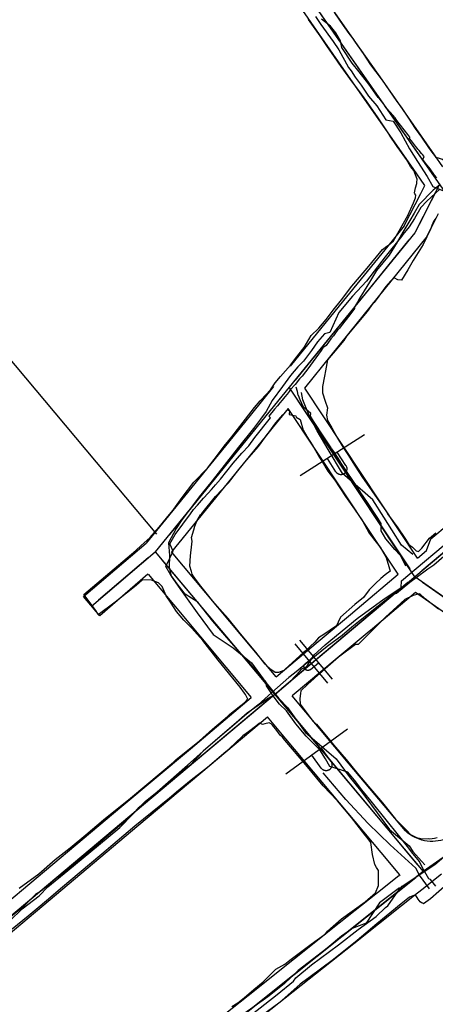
# Model space of a CAD drawing. Header units: inches. Extents: x 1 to 626000, y 0 to 7596230.
# Tile 23 of 68: x 620638 to 620728, y 7594765 to 7594977. Entities that reach past the tile are written whole.
import ezdxf

# ---------------------------------------------------------------- set-up
doc = ezdxf.new("R2010")
doc.units = ezdxf.units.IN
doc.header["$MEASUREMENT"] = 0

msp = doc.modelspace()

# ---------------------------------------------------------------- linework, layer by layer
for points in [[(620604.1, 7595119.56), (621199.85, 7594266.94)], [(620667.93, 7594865.84), (620547.94, 7595008.88)], [(620684.12, 7595005.05), (620727.65, 7594942.75)], [(620703.85, 7594981.52), (620710.75, 7594971.64)], [(620707.03, 7594967.53), (620699.34, 7594978.55)], [(620729.94, 7594946.14), (620729.44, 7594946.45), (620728.79, 7594946.7), (620728.07, 7594946.94), (620727.81, 7594947.34), (620727.24, 7594948.03), (620726.53, 7594949.06), (620725.01, 7594951.27), (620723.65, 7594953.14), (620722.73, 7594954.56), (620722.47, 7594954.96), (620720.65, 7594957.72), (620719.71, 7594958.98), (620716.54, 7594963.57), (620714.01, 7594966.88), (620712.42, 7594969.3), (620710.69, 7594971.73), (620710.21, 7594972.49), (620709.34, 7594973.59), (620708.16, 7594975.29), (620706.25, 7594978.04)], [(620717.8, 7594928.08), (620718.87, 7594928.98), (620721.97, 7594934.42), (620723.21, 7594937.16), (620723.63, 7594938.24), (620723.69, 7594938.79), (620723.49, 7594939.07), (620723.44, 7594939.31), (620723.65, 7594940.38), (620723.91, 7594941.32), (620723.93, 7594941.55), (620723.98, 7594942.23), (620723.25, 7594944.11), (620722.57, 7594944.98), (620721.69, 7594946.46), (620720.59, 7594947.99), (620719.69, 7594949.31), (620718.07, 7594951.71), (620718.02, 7594951.79), (620716.77, 7594953.7), (620715.42, 7594955.63), (620714.08, 7594957.62), (620713.13, 7594958.99), (620711.41, 7594961.31), (620709.64, 7594963.71), (620709.16, 7594964.42), (620707.66, 7594966.49), (620706.16, 7594968.6), (620704.53, 7594970.95), (620703.14, 7594973.07), (620700.59, 7594976.59)], [(620710.75, 7594971.64), (620716.43, 7594963.52)], [(620712.23, 7594960.1), (620707.03, 7594967.53)], [(620716.43, 7594963.52), (620727.64, 7594947.48)], [(620723.1, 7594944.53), (620712.23, 7594960.1)], [(620727.64, 7594947.48), (620729.46, 7594944.87)], [(620725.65, 7594940.89), (620723.1, 7594944.53)], [(620728.79, 7594941.11), (620723.49, 7594930.73)], [(620724.78, 7594939.18), (620725.65, 7594940.89)], [(620721.22, 7594932.21), (620724.78, 7594939.18)], [(620727.88, 7594939.33), (620724.4, 7594932.51)], [(620728.01, 7594933.86), (620727.61, 7594933.25), (620727.14, 7594932.31), (620726.92, 7594931.65), (620725.3, 7594928.22), (620723.13, 7594924.75), (620721.95, 7594922.76), (620720.63, 7594920.53), (620719.8, 7594920.6), (620719.05, 7594920.99), (620718.26, 7594920.27), (620717.22, 7594919.17), (620715.77, 7594917.07), (620714.71, 7594915.7), (620714.48, 7594915.47), (620713.23, 7594913.78), (620708.77, 7594908.45), (620708.2, 7594907.55), (620705.87, 7594904.83), (620704.65, 7594903.37), (620704.22, 7594900.98), (620704.02, 7594899.89), (620703.59, 7594897.66), (620703.64, 7594896.27), (620704.17, 7594894.5), (620704.65, 7594893.07), (620704.5, 7594891.48), (620704.65, 7594890.3), (620705.59, 7594888.77), (620706.86, 7594886.5), (620707.84, 7594884.89)], [(620727.18, 7594932.02), (620728.62, 7594934.84)], [(620721.22, 7594932.21), (620718.59, 7594928.98)], [(620725.95, 7594929.61), (620727.18, 7594932.02)], [(619665.47, 7593969.18), (620810.16, 7594929.41)], [(620723.49, 7594930.73), (620696.43, 7594897.47)], [(620722.23, 7594929.18), (620697.69, 7594899.02)], [(620711.14, 7594911.33), (620725.95, 7594929.61)], [(620638.31, 7594789.7), (620642.53, 7594792.8), (620646.07, 7594795.87), (620649.24, 7594798.36), (620652.64, 7594801.14), (620656.47, 7594804.39), (620662.24, 7594809.08), (620671.55, 7594816.8), (620672.01, 7594817.28), (620677.1, 7594821.37), (620679.93, 7594823.87), (620683.14, 7594826.63), (620683.67, 7594827.14), (620687, 7594829.75), (620687.56, 7594830.36), (620687.03, 7594831.35), (620686.79, 7594831.67), (620685.87, 7594832.96), (620681.16, 7594838.72), (620677.87, 7594843), (620675.47, 7594845.67), (620673.77, 7594847.34), (620672.15, 7594849.25), (620670.86, 7594851.2), (620669.96, 7594852.57), (620669.07, 7594854.62), (620668.7, 7594854.96), (620668.28, 7594855.38), (620666.81, 7594855.96), (620664.87, 7594856.04), (620663.47, 7594854.78), (620658.95, 7594851.21), (620655.31, 7594848.52), (620654.95, 7594849.25), (620653.54, 7594851.1), (620652.2, 7594852.91), (620663.42, 7594862.38), (620664.57, 7594863.43), (620666.48, 7594865.13), (620668.4, 7594867.4), (620670.32, 7594869.69), (620671.36, 7594870.93), (620671.42, 7594871.03), (620671.6, 7594871.26), (620673.37, 7594873.74), (620675.91, 7594877.04), (620678.81, 7594880.09), (620680.29, 7594881.96), (620682.46, 7594884.79), (620684.07, 7594886.79), (620687.05, 7594890.61), (620688.95, 7594893.12), (620690.19, 7594894.56), (620690.37, 7594894.79), (620692.43, 7594896.94), (620693.44, 7594898.4), (620694.56, 7594899.8), (620696.73, 7594902.24), (620697.76, 7594903.63), (620699.64, 7594906.02), (620701.16, 7594908.62), (620702.79, 7594910.18), (620704.4, 7594912.02), (620705.9, 7594914.04), (620707.69, 7594916.29), (620709.9, 7594919.21), (620710.37, 7594919.71), (620713.6, 7594923.54), (620716.55, 7594927.11), (620717.48, 7594927.81), (620717.8, 7594928.08)], [(620718.59, 7594928.98), (620707.2, 7594914.99)], [(620707.2, 7594914.99), (620696.65, 7594902.02)], [(620699.78, 7594897.31), (620711.14, 7594911.33)], [(620696.43, 7594897.47), (620667.6, 7594862.03)], [(620693.08, 7594897.63), (620688.29, 7594891.74)], [(620723.5, 7594856.71), (620696.43, 7594897.47)], [(620695.17, 7594895.92), (620670.63, 7594865.76)], [(620697.54, 7594895.8), (620722.39, 7594858.38)], [(620724.08, 7594860.72), (620699.78, 7594897.31)], [(620699.85, 7594840.68), (620699.51, 7594840.37), (620695.6, 7594836.78), (620695.25, 7594836.51), (620694.16, 7594836.1), (620693.41, 7594836.08), (620692.49, 7594836.74), (620691.27, 7594837.88), (620689.24, 7594840.5), (620685.64, 7594844.79), (620683.26, 7594847.68), (620681.5, 7594849.74), (620680.01, 7594851.46), (620677.38, 7594854.66), (620676.48, 7594855.88), (620675.72, 7594856.92), (620675.54, 7594857.24), (620675.38, 7594857.83), (620675.04, 7594859.01), (620675.16, 7594861.17), (620675.44, 7594863.68), (620675.53, 7594864.37), (620675.39, 7594865.11), (620675.4, 7594865.13), (620675.89, 7594866.8), (620676.13, 7594867.61), (620676.51, 7594868.67), (620677.36, 7594870), (620677.59, 7594870.28), (620680.54, 7594873.95), (620683.35, 7594876.89), (620685.56, 7594879.81), (620687.25, 7594881.79), (620689.85, 7594884.71), (620691.89, 7594887.61), (620692.03, 7594887.76), (620693.56, 7594889.79), (620695.05, 7594891.51), (620696.07, 7594892.59), (620696.47, 7594892.4), (620696.43, 7594891.59), (620697.86, 7594891.31), (620697.94, 7594891.01), (620698.83, 7594890.54), (620699.42, 7594888.21), (620700.24, 7594886.88), (620701.5, 7594884.84), (620702.96, 7594882.38), (620703.37, 7594881.71)], [(620688.29, 7594891.74), (620686.8, 7594889.91)], [(620696.21, 7594892.92), (620693.01, 7594888.99)], [(620719.91, 7594857.23), (620696.21, 7594892.92)], [(620686.8, 7594889.91), (620675.46, 7594875.97)], [(620693.01, 7594888.99), (620691.23, 7594886.8)], [(620762.48, 7594889.41), (620725.03, 7594858)], [(620691.23, 7594886.8), (620671.1, 7594862.06)], [(620712.67, 7594887.26), (620698.79, 7594878.43)], [(620707.88, 7594884.81), (620707.92, 7594884.75), (620709.04, 7594882.99), (620710.63, 7594880.5), (620712.25, 7594878.06), (620714.22, 7594875.17), (620717.39, 7594870.66), (620717.6, 7594870.24), (620718.81, 7594868.62), (620719.81, 7594867.23), (620721.31, 7594865), (620722.21, 7594863.66), (620722.99, 7594863.06), (620723.2, 7594862.83), (620723.81, 7594862.25), (620724.3, 7594862.13), (620725, 7594862.86), (620726.65, 7594865.02), (620728.03, 7594866.16)], [(620708.66, 7594880.61), (620706.8, 7594883.52)], [(620703.37, 7594881.71), (620704.75, 7594879.42), (620706.27, 7594877.51), (620708.54, 7594874), (620710.51, 7594871.21), (620712.22, 7594868.72), (620713.67, 7594866.11), (620714.91, 7594864.48), (620716.02, 7594863.04), (620717.33, 7594860.87), (620717.45, 7594860.31), (620717.73, 7594859.44), (620718.17, 7594857.9), (620717.1, 7594857.12), (620716.15, 7594856.34), (620715.04, 7594855.23), (620713.67, 7594853.87), (620712.41, 7594852.21), (620710.58, 7594850.71), (620707.51, 7594847.98), (620707.01, 7594846.94), (620706.59, 7594846.17), (620703.89, 7594844.24), (620702.74, 7594843.59), (620701.99, 7594842.61), (620699.85, 7594840.68)], [(620706.51, 7594879.25), (620704.65, 7594882.16)], [(620708.66, 7594880.61), (620708.7, 7594880.54), (620708.74, 7594880.46), (620708.78, 7594880.38), (620708.8, 7594880.29), (620708.83, 7594880.21), (620708.84, 7594880.12), (620708.85, 7594880.03), (620708.86, 7594879.94), (620708.85, 7594879.85), (620708.85, 7594879.76), (620708.83, 7594879.67), (620708.81, 7594879.59), (620708.78, 7594879.5), (620708.75, 7594879.42), (620708.71, 7594879.34), (620708.67, 7594879.26), (620708.62, 7594879.19), (620708.56, 7594879.12), (620708.51, 7594879.05), (620708.44, 7594878.99), (620708.37, 7594878.93), (620708.3, 7594878.88), (620708.23, 7594878.83), (620708.15, 7594878.79), (620708.07, 7594878.75), (620707.99, 7594878.72), (620707.9, 7594878.7), (620707.81, 7594878.68), (620707.72, 7594878.66), (620707.64, 7594878.66), (620707.55, 7594878.66), (620707.46, 7594878.66), (620707.37, 7594878.67), (620707.28, 7594878.69), (620707.2, 7594878.71), (620707.11, 7594878.74), (620707.03, 7594878.78), (620706.95, 7594878.82), (620706.88, 7594878.87), (620706.8, 7594878.92), (620706.74, 7594878.98), (620706.67, 7594879.04), (620706.61, 7594879.1), (620706.56, 7594879.17), (620706.51, 7594879.25)], [(620675.46, 7594875.97), (620669.83, 7594869.05)], [(620726.97, 7594864.84), (620734.87, 7594871.48)], [(620669.83, 7594869.05), (620665.63, 7594863.89)], [(620652.12, 7594852.43), (620665.63, 7594863.89)], [(620726, 7594862.34), (620726.97, 7594864.84)], [(620653.87, 7594850.37), (620667.6, 7594862.03)], [(620667.6, 7594862.03), (620725.3, 7594793.26)], [(620693.64, 7594835.19), (620671.1, 7594862.06)], [(620724.08, 7594860.72), (620726, 7594862.34)], [(620666.08, 7594860.74), (620655.39, 7594851.67)], [(620668.89, 7594860.5), (620692.02, 7594832.92)], [(620666.01, 7594857.24), (620655.62, 7594848.31)], [(620666.03, 7594857.22), (620688.28, 7594830.69)], [(620711.05, 7594849.79), (620719.91, 7594857.23)], [(620819.19, 7594858.87), (620725.3, 7594793.26)], [(620721.97, 7594855.43), (620694.84, 7594832.67)], [(620769.75, 7594824.32), (620723.5, 7594856.71)], [(620725.14, 7594855.56), (620768.11, 7594825.46)], [(620728.61, 7594849.69), (620725.7, 7594851.95), (620724.55, 7594853.02), (620723.14, 7594852.68), (620721.32, 7594851.78), (620718.86, 7594849.54), (620717.25, 7594848.09), (620711.32, 7594842.12), (620710.75, 7594842.1), (620707.08, 7594839.4), (620704.19, 7594836.89), (620703.46, 7594836.26)], [(620723.65, 7594853.31), (620714.34, 7594845.5)], [(620765.04, 7594824.32), (620723.65, 7594853.31)], [(620655.62, 7594848.31), (620652.12, 7594852.43)], [(620709.63, 7594848.6), (620711.05, 7594849.79)], [(620702.69, 7594842.78), (620709.63, 7594848.6)], [(620713.24, 7594844.58), (620706.77, 7594839.16)], [(620714.34, 7594845.5), (620713.24, 7594844.58)], [(620693.64, 7594835.19), (620702.69, 7594842.78)], [(620705.74, 7594834.64), (620698.73, 7594843.07)], [(620704.74, 7594833.81), (620697.73, 7594842.24)], [(620706.77, 7594839.16), (620697.11, 7594831.05)], [(620701.01, 7594836.73), (620700.96, 7594836.69), (620700.91, 7594836.66), (620700.86, 7594836.63), (620700.81, 7594836.61), (620700.75, 7594836.58), (620700.69, 7594836.57), (620700.64, 7594836.55), (620700.58, 7594836.54), (620700.52, 7594836.54), (620700.46, 7594836.53), (620700.4, 7594836.54), (620700.34, 7594836.54), (620700.28, 7594836.55), (620700.23, 7594836.57), (620700.17, 7594836.59), (620700.11, 7594836.61), (620700.06, 7594836.64), (620700.01, 7594836.67), (620699.96, 7594836.7), (620699.91, 7594836.74), (620699.87, 7594836.78), (620699.83, 7594836.82), (620699.79, 7594836.86), (620699.76, 7594836.91), (620699.73, 7594836.96), (620699.7, 7594837.02), (620699.67, 7594837.07), (620699.65, 7594837.13), (620699.64, 7594837.18), (620699.63, 7594837.24), (620699.62, 7594837.3), (620699.61, 7594837.36), (620699.62, 7594837.42), (620699.62, 7594837.48), (620699.63, 7594837.54), (620699.64, 7594837.59), (620699.66, 7594837.65), (620699.68, 7594837.71), (620699.7, 7594837.76), (620699.73, 7594837.81), (620699.76, 7594837.86), (620699.8, 7594837.91), (620699.84, 7594837.96), (620699.88, 7594838), (620699.92, 7594838.04)], [(620699.92, 7594838.04), (620701.69, 7594839.51)], [(620701.01, 7594836.73), (620702.78, 7594838.2)], [(620703.46, 7594836.26), (620702.05, 7594835.05), (620701.71, 7594834.74), (620700.45, 7594833.61), (620698.95, 7594832.13), (620698.87, 7594831.57), (620698.75, 7594830.5), (620698.77, 7594829.27), (620700.03, 7594827.61), (620701.61, 7594825.58), (620701.89, 7594825.27), (620702.34, 7594825), (620705.11, 7594821.64)], [(620691.78, 7594830.1), (620590.62, 7594745.25)], [(620675.18, 7594819.7), (620688.28, 7594830.69)], [(620693.31, 7594831.39), (620693.37, 7594831.44)], [(620693.31, 7594831.39), (620693.31, 7594831.39)], [(620694.65, 7594829.9), (620724.01, 7594794.79)], [(620709.24, 7594816.59), (620697.11, 7594831.05)], [(620679.18, 7594816.01), (620691.75, 7594826.56)], [(620695.72, 7594821.83), (620691.75, 7594826.56)], [(620699.99, 7594816.2), (620695.48, 7594821.5), (620695.01, 7594822.16), (620694.49, 7594822.64), (620693.78, 7594823.65), (620692.83, 7594824.79), (620692.56, 7594825.08), (620692.13, 7594825.28), (620691.16, 7594825.03), (620690.72, 7594824.9), (620690.07, 7594825.17), (620689.47, 7594824.7), (620687.7, 7594823.35), (620686.47, 7594822.49), (620684.73, 7594820.84), (620682.86, 7594819.07), (620678.86, 7594815.67), (620675.32, 7594812.92), (620672.19, 7594810.37), (620670.67, 7594809.09), (620663.19, 7594803.01), (620656.09, 7594796.97), (620651.21, 7594792.95), (620647.63, 7594789.94), (620646.68, 7594789.13), (620645.12, 7594787.72), (620642.8, 7594785.8), (620640.25, 7594783.7), (620636.74, 7594780.84)], [(620709, 7594823.87), (620695.7, 7594814.19)], [(620703.56, 7594812.48), (620695.72, 7594821.83)], [(620705.11, 7594821.64), (620706, 7594820.54), (620708.69, 7594817.36), (620711.17, 7594814.37), (620713.51, 7594811.58), (620716.52, 7594808.02), (620719.36, 7594804.57), (620721.67, 7594802.15), (620722.59, 7594801.26), (620723.85, 7594800.62), (620725.13, 7594800.32), (620726.37, 7594800.38), (620726.75, 7594800.29), (620727.71, 7594800.42), (620728.27, 7594800.57)], [(620660.4, 7594807.31), (620675.18, 7594819.7)], [(620705.41, 7594816.99), (620703.38, 7594819.78)], [(620703.35, 7594815.49), (620701.32, 7594818.28)], [(620705.41, 7594816.99), (620705.46, 7594816.91), (620705.5, 7594816.84), (620705.54, 7594816.76), (620705.58, 7594816.68), (620705.61, 7594816.59), (620705.63, 7594816.5), (620705.64, 7594816.42), (620705.65, 7594816.33), (620705.65, 7594816.24), (620705.65, 7594816.15), (620705.64, 7594816.06), (620705.63, 7594815.97), (620705.61, 7594815.89), (620705.58, 7594815.8), (620705.55, 7594815.72), (620705.51, 7594815.64), (620705.46, 7594815.56), (620705.41, 7594815.49), (620705.36, 7594815.42), (620705.3, 7594815.35), (620705.23, 7594815.29), (620705.17, 7594815.23), (620705.09, 7594815.18), (620705.02, 7594815.13), (620704.94, 7594815.09), (620704.86, 7594815.06), (620704.78, 7594815.03), (620704.69, 7594815), (620704.6, 7594814.98), (620704.51, 7594814.97), (620704.43, 7594814.96), (620704.34, 7594814.96), (620704.25, 7594814.97), (620704.16, 7594814.98), (620704.07, 7594815), (620703.99, 7594815.02), (620703.9, 7594815.06), (620703.82, 7594815.09), (620703.74, 7594815.13), (620703.67, 7594815.18), (620703.6, 7594815.23), (620703.53, 7594815.29), (620703.46, 7594815.35), (620703.4, 7594815.42), (620703.35, 7594815.49)], [(620664.08, 7594803.35), (620679.18, 7594816.01)], [(620684.1, 7594764.23), (620685.4, 7594765.02), (620686.8, 7594766.17), (620688.83, 7594767.89), (620690.82, 7594769.55), (620693.57, 7594772.24), (620695.46, 7594773.35), (620696.56, 7594774.23), (620701.2, 7594777.62), (620704.24, 7594779.88), (620704.67, 7594780.43), (620707.72, 7594783.08), (620712.78, 7594786.78), (620715.03, 7594788.71), (620715.68, 7594790.27), (620715.7, 7594793.5), (620715.23, 7594794.12), (620714.85, 7594794.75), (620714.39, 7594796.91), (620714.02, 7594799.49), (620713.2, 7594800.6), (620712.8, 7594801.12), (620709.82, 7594804.91), (620706.83, 7594808.5), (620703.77, 7594811.74), (620699.99, 7594816.2)], [(620721.48, 7594802.01), (620709.24, 7594816.59)], [(620716.27, 7594797.33), (620703.56, 7594812.48)], [(620749.24, 7594809.99), (620726.94, 7594794.4)], [(620615.76, 7594769.86), (620660.4, 7594807.31)], [(620619.44, 7594765.9), (620664.08, 7594803.35)], [(620731.78, 7594801.08), (620731.28, 7594800.78), (620730.75, 7594800.52), (620730.21, 7594800.29), (620729.66, 7594800.1), (620729.09, 7594799.96), (620728.52, 7594799.85), (620727.94, 7594799.78), (620727.35, 7594799.75), (620726.76, 7594799.76), (620726.18, 7594799.81), (620725.6, 7594799.9), (620725.03, 7594800.04), (620724.47, 7594800.21), (620723.93, 7594800.42), (620723.39, 7594800.67), (620722.88, 7594800.95), (620722.39, 7594801.27), (620721.92, 7594801.62), (620721.48, 7594802.01)], [(620720.29, 7594792.53), (620716.27, 7594797.33)], [(620725.3, 7594793.26), (620669.4, 7594748.68)], [(620670.96, 7594749.92), (620723.73, 7594792.01)], [(620720.02, 7594792.31), (620715.44, 7594788.68)], [(620720.29, 7594792.53), (620720.09, 7594792.37)], [(620729.26, 7594792.73), (620724.99, 7594789.35)], [(620725.3, 7594793.26), (620725.3, 7594793.26)], [(620730.44, 7594790.55), (620726.85, 7594787.42), (620725.34, 7594786.32), (620725.19, 7594786.49), (620724.92, 7594786.53), (620724.67, 7594786.77), (620724.2, 7594787.35), (620723.62, 7594788.23), (620722.35, 7594787.76), (620720.53, 7594786.3), (620715.32, 7594781.99), (620711.04, 7594778.42), (620705.95, 7594774.32), (620700.7, 7594770.43), (620699.4, 7594769.45), (620698.8, 7594769.05), (620698.12, 7594768.46), (620694.22, 7594764.95), (620690.37, 7594762.13)], [(620724.99, 7594789.35), (620723.42, 7594788.1)], [(620715.44, 7594788.68), (620707.23, 7594782.16)], [(620723.4, 7594788.09), (620720.59, 7594785.87)], [(620720.59, 7594785.87), (620710.34, 7594777.74)], [(620707.23, 7594782.16), (620687.57, 7594766.55)], [(620710.34, 7594777.74), (620690.78, 7594762.24)], [(620687.57, 7594766.55), (620667.66, 7594750.75)]]:
    msp.add_lwpolyline(points)
for points in [[(620702.09, 7594977.25, 152.14), (620703.26, 7594975.56, 151.66), (620705.88, 7594971.86, 150.85), (620707.14, 7594970.06, 150.45), (620709.21, 7594966.27, 149.48), (620709.75, 7594965.53, 149.28), (620710.65, 7594964.2, 149.06), (620711.92, 7594962.48, 148.74), (620713.48, 7594960.12, 148.21), (620715.33, 7594958.03, 147.75), (620717.27, 7594954.99, 147.31), (620718.8, 7594954.76, 146.79), (620720.46, 7594952.23, 146.2), (620722.32, 7594948.76, 145.7), (620724.05, 7594946.07, 145.11), (620726.16, 7594942.85, 144.43), (620727.4, 7594940.67, 144.27), (620732.33, 7594938.68, 143.79)], [(620728.22, 7594942.52, 148.31), (620727.75, 7594943.14, 148.33), (620726.76, 7594944.47, 148.64), (620725.82, 7594945.72, 149.29), (620725.22, 7594946.51, 149.57), (620725.5, 7594947.1, 149.67), (620725.11, 7594947.56, 149.8), (620724.96, 7594947.75, 149.89), (620724.41, 7594948.4, 150.01), (620724.17, 7594948.68, 150.08), (620723.97, 7594948.92, 150.16), (620723.62, 7594949.33, 150.24), (620722.74, 7594950.48, 150.42), (620722.38, 7594950.91, 150.52), (620722.34, 7594950.95, 150.56), (620722.44, 7594951.32, 150.65), (620721.98, 7594951.86, 150.75), (620719.61, 7594954.9, 151.06), (620719.24, 7594955.47, 151.11), (620718.15, 7594956.69, 151.35), (620717.32, 7594957.61, 151.56), (620716.67, 7594958.59, 151.81), (620716.14, 7594959.17, 151.97), (620715.61, 7594959.8, 152.08), (620713.59, 7594962.71, 152.57), (620711.51, 7594965.32, 153.19), (620710.01, 7594967.19, 153.81), (620707.77, 7594970.61, 154.33), (620707.5, 7594972.04, 154.63), (620706.51, 7594973.71, 155.03), (620705.32, 7594975.16, 155.41), (620703.38, 7594976.7, 155.94)], [(620728.89, 7594940.07, 144.12), (620726.09, 7594937.49, 144.11), (620724.78, 7594936.12, 144.29), (620723.41, 7594933.78, 144.37), (620722.25, 7594931.99, 144.45), (620720.91, 7594930.31, 144.46), (620720.64, 7594929.91, 144.43), (620717.12, 7594925.51, 144.21), (620713.07, 7594920.28, 143.89), (620710.05, 7594917.08, 143.7), (620707.15, 7594913.56, 143.4), (620705.22, 7594909.26, 143.42), (620704.03, 7594909, 143.57), (620702.55, 7594907.24, 143.86), (620701.22, 7594905.4, 143.96), (620699.49, 7594903.09, 143.99), (620698.29, 7594901.88, 144.11), (620696.73, 7594899.99, 144.3), (620695, 7594897.66, 144.41), (620692.78, 7594894.64, 144.45), (620691.51, 7594892.26, 143.63), (620690.25, 7594890.6, 143.26), (620688.77, 7594888.59, 142.83), (620685.55, 7594884.58, 142.15), (620679.86, 7594877.33, 141.94), (620677.04, 7594873.88, 141.5), (620673.18, 7594868.73, 141.33), (620672.08, 7594867.06, 141.15), (620670.42, 7594863.97, 140.97), (620670.69, 7594861.3, 140.8), (620670.61, 7594858.76, 140.55), (620671.02, 7594856.84, 140.31), (620673.01, 7594853.97, 139.96), (620676.65, 7594848.95, 139.06), (620680.08, 7594844.28, 138.48), (620684.36, 7594841.42, 138.19), (620688.35, 7594838.2, 137.66), (620691.4, 7594833.96, 137.13), (620694.19, 7594830.47, 136.62), (620696.09, 7594828.53, 136.67), (620699.84, 7594823.24, 135.83), (620706.53, 7594817.52, 134.82), (620709.34, 7594813.69, 134.17), (620711.8, 7594810.7, 133.65), (620712.75, 7594809.45, 133.41), (620718.03, 7594802.3, 132.53), (620722.24, 7594798.77, 131.73), (620723.05, 7594797.6, 131.47), (620725.65, 7594794.71, 130.98)], [(620728.85, 7594941.03, 148.3), (620727.41, 7594939.85, 148.41), (620724.4, 7594936.79, 149.06), (620723.37, 7594934.92, 149.16), (620722.44, 7594933.38, 149.38), (620720.94, 7594930.84, 149.17), (620719.7, 7594928.7, 148.87), (620718, 7594925.93, 148.42), (620715.27, 7594922.63, 148.41), (620713.73, 7594920.1, 148.29), (620712.58, 7594918.23, 148.25), (620711.51, 7594916.47, 148.07), (620711.12, 7594915.76, 147.66), (620710.43, 7594914.62, 147.5), (620710.55, 7594914.47, 147.51), (620710.28, 7594914.12, 147.46), (620709.46, 7594913.04, 147.46), (620708.44, 7594911.7, 147.36), (620707.93, 7594911.03, 147.38), (620707.24, 7594910.21, 147.37), (620706.82, 7594909.73, 147.36), (620706.42, 7594909.19, 147.53), (620705.95, 7594908.57, 147.49), (620705.43, 7594907.86, 147.49), (620704.4, 7594906.46, 147.88), (620703.69, 7594905.94, 147.78), (620703.35, 7594905.38, 147.87), (620700.47, 7594901.42, 148.22), (620699.95, 7594900.79, 148.32), (620699.2, 7594899.88, 148.28), (620698.67, 7594899.25, 148.22), (620697.71, 7594898.1, 148.12), (620696.61, 7594896.91, 148.48), (620696.45, 7594896.56, 148.44), (620695.98, 7594895.99, 148.39), (620695.52, 7594895.43, 148.35), (620694.9, 7594894.69, 148.3), (620694.41, 7594894.09, 148.24), (620693.89, 7594893.47, 148.15), (620693.28, 7594892.74, 148.1), (620692.04, 7594891.23, 147.94), (620692.42, 7594890.9, 147.74)], [(620721.52, 7594858.99, 140.13), (620721.14, 7594859.87, 140.08), (620720.57, 7594861, 140.14), (620720.46, 7594861.19, 140.49), (620720.25, 7594861.42, 140.7), (620719.22, 7594862.54, 140.94), (620717.24, 7594864.85, 141.25), (620716.25, 7594866.55, 141.55), (620716.25, 7594868.14, 141.77), (620715.36, 7594869.49, 142.08), (620713.28, 7594872.65, 142.73), (620711.89, 7594874.75, 143.26), (620711.04, 7594876.04, 143.56), (620709.09, 7594878.99, 143.92), (620707.66, 7594881.17, 144.36), (620707.46, 7594881.46, 144.55), (620706.02, 7594883.64, 144.88), (620705.57, 7594884.32, 145.23), (620705.47, 7594884.47, 145.64), (620703.92, 7594886.83, 146.01), (620701.69, 7594890.21, 146.54), (620701, 7594891.25, 146.68), (620701.06, 7594891.84, 147.4), (620699.55, 7594893.22, 146.99), (620698.82, 7594894.79, 147.19), (620698.43, 7594895.68, 147.27), (620698.38, 7594895.8, 148.01), (620698.19, 7594896.58, 148.11), (620697.93, 7594897.46, 148.1)], [(620723.04, 7594861.51, 136.22), (620720.63, 7594863.51, 136.75), (620718.55, 7594866.78, 137.5), (620716.83, 7594869.51, 137.97), (620714.44, 7594873.27, 138.87), (620707.89, 7594878.91, 140.53), (620704.85, 7594884.07, 141.74), (620702.47, 7594888.1, 142.49), (620700.58, 7594891.73, 143.02), (620699.35, 7594894.79, 143.34), (620699.11, 7594896.37, 143.5)], [(620728, 7594790.14, 134.31), (620726.87, 7594791.52, 134.53), (620726.52, 7594791.69, 134.83), (620725.04, 7594794.23, 134.85), (620724.47, 7594795.43, 135), (620722.8, 7594797.51, 135.51), (620722.19, 7594798.28, 135.82), (620719.95, 7594801.07, 136.35), (620717.31, 7594804.38, 136.92), (620714.06, 7594808.43, 137.29), (620712.11, 7594810.88, 137.9), (620710.47, 7594812.92, 138.61), (620710.11, 7594813.38, 138.39), (620709.09, 7594814.65, 138.36), (620705.2, 7594815.9, 138.47), (620704.27, 7594817.55, 138.74), (620703.06, 7594819.49, 138.98), (620700.06, 7594822.43, 139.52), (620697.88, 7594825.07, 139.99), (620695.82, 7594827.85, 140.34), (620694.34, 7594829.27, 140.54), (620692.98, 7594831.11, 140.54), (620691.52, 7594833.25, 140.52), (620691.4, 7594834.15, 140.65), (620691.31, 7594834.25, 140.7), (620691.26, 7594834.31, 140.89), (620691.07, 7594834.52, 141.12), (620689.11, 7594836.74, 141.4), (620687.68, 7594838.37, 141.67), (620685.55, 7594840.78, 141.9), (620682.59, 7594844.14, 142.35), (620680, 7594847.16, 142.7), (620676.73, 7594851.25, 143.15), (620674.05, 7594852.98, 143.56), (620672.06, 7594855.45, 143.75), (620671.43, 7594856.42, 143.99), (620670.91, 7594857.06, 144.12), (620669.85, 7594858.89, 144.34), (620670.7, 7594860.71, 144.46), (620671.42, 7594862.22, 144.56), (620670.73, 7594863.76, 144.79), (620671.9, 7594865.79, 144.87), (620673.52, 7594868.01, 145.03), (620675.16, 7594870.24, 145.14), (620675.83, 7594871.16, 145.16), (620676.69, 7594872.07, 145.11), (620677.95, 7594873.59, 145.05), (620678.98, 7594874.66, 145.14), (620679.67, 7594875.44, 145.25), (620680.22, 7594876.06, 145.26), (620680.6, 7594876.5, 145.53), (620681.61, 7594877.68, 145.5), (620684.36, 7594881.17, 145.78), (620686.26, 7594883.26, 145.92), (620687.77, 7594884.89, 146.09), (620689.03, 7594886.67, 146.31), (620692.42, 7594890.9, 147.74)], [(620718.8, 7594852.95, 140.21), (620719.57, 7594853.13, 140.14), (620722.39, 7594855.54, 140.03), (620723.78, 7594856.57, 140.09), (620726.3, 7594858.4, 140.33), (620727.57, 7594859.26, 140.18), (620734.02, 7594864.84, 139.64)], [(620636.27, 7594782.69, 133.65), (620638.93, 7594785.21, 133.94), (620642.58, 7594788.02, 134.11), (620644.49, 7594790, 134.28), (620648.73, 7594793.49, 134.38), (620655.39, 7594798.97, 134.96), (620659.96, 7594802.73, 135.29), (620665.46, 7594808.41, 135.85), (620667.97, 7594810.41, 135.95), (620674.51, 7594816.16, 136.09), (620680.53, 7594821.57, 136.14), (620685, 7594825.34, 136.41), (620687.35, 7594827.42, 136.6), (620690.93, 7594829.85, 136.71), (620691.79, 7594830.52, 136.7), (620693.32, 7594831.34, 136.8), (620696.75, 7594834.22, 137.13), (620698.77, 7594836.47, 137.22), (620699.17, 7594836.86, 137.19), (620700.22, 7594837.36, 137.1), (620701.81, 7594839.93, 137), (620704.09, 7594841.99, 136.89), (620704.18, 7594842.05, 136.87), (620711.08, 7594847.69, 136.5), (620716.9, 7594851.92, 136.31), (620720.57, 7594854.38, 135.92), (620720.6, 7594855.8, 135.8), (620723.8, 7594858.46, 135.52), (620729.63, 7594863.36, 135.16)], [(620718.8, 7594852.95, 140.12), (620715.6, 7594850.38, 140.45), (620714.22, 7594849.26, 140.56), (620709.94, 7594845.82, 140.31), (620707.86, 7594844.09, 140.3), (620704.63, 7594841.71, 140.5), (620702.3, 7594839.8, 140.8), (620699.58, 7594837.57, 140.93), (620697.58, 7594835.92, 140.77), (620696.34, 7594835, 140.81), (620692.73, 7594831.78, 140.63), (620691.9, 7594831.06, 140.47), (620689.77, 7594829.14, 140.46), (620686.81, 7594826.8, 140.29), (620683.69, 7594824.12, 139.99), (620681.48, 7594822.23, 139.87), (620677.89, 7594819.14, 139.92), (620675.09, 7594816.16, 139.98), (620673.16, 7594814.56, 139.92), (620671.29, 7594813.01, 139.78), (620668.97, 7594811.09, 139.68), (620664.55, 7594807.43, 139.61), (620663.88, 7594806.88, 139.38), (620662.27, 7594805.11, 139.22), (620657, 7594800.65, 138.89), (620652.35, 7594796.73, 138.4), (620648.53, 7594793.5, 138.24), (620646.09, 7594791.67, 138.14), (620644.55, 7594790.31, 138.22), (620642.87, 7594788.94, 138.2), (620641.82, 7594788.35, 138.15), (620639.14, 7594785.64, 137.73), (620636.49, 7594783.55, 137.52)], [(620688.56, 7594762.63, 129.47), (620691.18, 7594764.71, 129.55), (620693.81, 7594766.81, 129.8), (620697.36, 7594769.67, 129.97), (620697.83, 7594770.41, 130.44), (620701.22, 7594773.19, 130.4), (620707.05, 7594777.48, 130.22), (620711.31, 7594780.83, 130.2), (620715.19, 7594783.62, 130.39), (620717.18, 7594785.51, 130.53), (620717.66, 7594785.91, 130.56), (620719.83, 7594788.96, 130.71), (620720.75, 7594790.14, 130.79), (620727.82, 7594794.78, 131.16), (620734.49, 7594800.43, 131.51), (620739.52, 7594803.81, 131.42), (620744.47, 7594807.7, 131.16), (620748.7, 7594809.41, 130.72), (620751.61, 7594812.44, 130.22), (620756.52, 7594815.56, 129.61), (620761.72, 7594819.17, 128.99)], [(620726.64, 7594789.56, 134.24), (620724.51, 7594792.5, 134.69), (620723.74, 7594793.99, 134.88), (620718.16, 7594799.03, 135.9), (620713.44, 7594803.64, 136.66), (620708.63, 7594808.8, 137.31), (620703.75, 7594814.53, 138.26)], [(620720.21, 7594789.77, 134.44), (620715.88, 7594786.5, 134.45), (620713.03, 7594782.19, 134.19), (620709.97, 7594781.02, 134.36), (620708.9, 7594780.23, 134.2), (620707.69, 7594779.33, 134.06), (620704.6, 7594776.77, 134.15), (620703.59, 7594776, 133.84), (620698.34, 7594772, 133.89), (620695.33, 7594769.12, 133.7), (620691.84, 7594766.3, 133.6), (620691.84, 7594766.3, 133.6), (620686.4, 7594762.45, 133.37)]]:
    msp.add_polyline3d(points)

doc.saveas('drawing.dxf')
